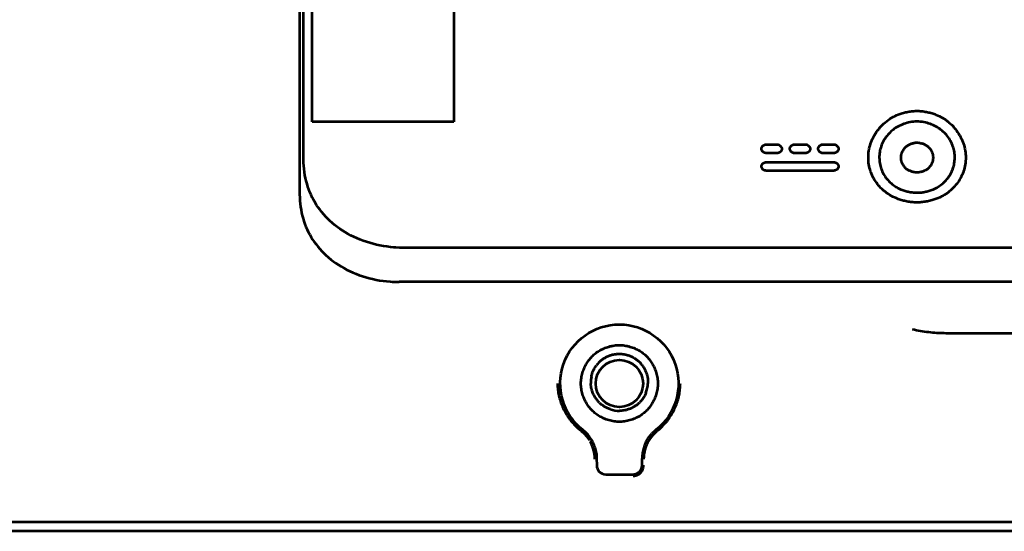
# Model space of a CAD drawing. Header units: millimetres. Extents: x 0 to 820, y 0 to 1200.
# Tile 57 of 81: x 246 to 300, y 856 to 884. Entities that reach past the tile are written whole.
import ezdxf

# ---------------------------------------------------------------- set-up
doc = ezdxf.new("R2010")
doc.units = ezdxf.units.MM
doc.header["$MEASUREMENT"] = 0
doc.layers.add('Layer 1', color=7, linetype='Continuous', lineweight=0)

# ---------------------------------------------------------------- blocks, each defined once
blk = doc.blocks.new('Block_3')
at = {"layer": 'Layer 1', "color": 18, "lineweight": 53, "true_color": 0x010101}
for p, q in [((261.84, 878.309), (261.84, 939.509)), ((269.64, 939.509), (269.64, 878.309)), ((261.148, 901.519), (261.149, 874.303)), ((269.64, 878.309), (261.84, 878.309)), ((286.801, 877.062), (287.434, 877.062)), ((288.36, 877.062), (288.994, 877.062)), ((289.92, 877.062), (290.553, 877.062)), ((287.434, 876.587), (286.801, 876.587)), ((288.994, 876.587), (288.36, 876.587)), ((290.553, 876.587), (289.92, 876.587)), ((286.801, 876.086), (290.553, 876.086)), ((290.553, 875.619), (286.801, 875.619)), ((300.494, 871.378), (266.832, 871.378)), ((312.938, 869.494), (266.622, 869.494)), ((302.384, 866.667), (296.765, 866.667)), ((280.814, 861.313), (280.815, 861.312)), ((280.814, 861.313), (280.827, 861.303)), ((277.488, 859.786), (277.49, 859.409)), ((279.99, 859.409), (279.991, 859.786)), ((277.99, 858.909), (279.49, 858.909)), ((70.99, 856.291), (301.636, 856.291))]:
    blk.add_line(p, q, dxfattribs=at)
for points in [[(261.359, 878.854), (261.357, 879.949), (261.356, 882.236), (261.355, 884.523), (261.354, 885.715), (261.354, 888.002), (261.354, 890.289), (261.354, 892.576), (261.354, 894.863), (261.354, 897.15), (261.354, 899.437), (261.354, 901.724)], [(261.36, 878.306), (261.36, 878.361), (261.36, 878.415), (261.359, 878.47), (261.359, 878.525), (261.359, 878.58), (261.359, 878.635), (261.359, 878.69), (261.359, 878.744), (261.359, 878.799), (261.359, 878.854)], [(294.071, 874.06), (293.977, 874.098), (293.884, 874.139), (293.877, 874.142), (293.785, 874.188), (293.695, 874.237), (293.607, 874.289), (293.521, 874.345), (293.437, 874.403), (293.356, 874.465), (293.279, 874.529), (293.204, 874.596), (293.132, 874.665), (293.064, 874.736), (293, 874.809), (292.939, 874.883), (292.882, 874.96), (292.828, 875.038), (292.777, 875.119), (292.729, 875.203), (292.684, 875.289), (292.643, 875.377), (292.605, 875.467), (292.571, 875.558), (292.563, 875.582), (292.533, 875.675), (292.508, 875.768), (292.486, 875.863), (292.468, 875.958), (292.454, 876.054), (292.444, 876.149), (292.438, 876.244), (292.436, 876.338), (292.437, 876.433), (292.443, 876.528), (292.453, 876.623), (292.466, 876.719), (292.484, 876.815), (292.506, 876.91), (292.531, 877.006), (292.561, 877.101), (292.594, 877.194), (292.631, 877.288), (292.672, 877.379), (292.716, 877.47), (292.727, 877.49), (292.776, 877.579), (292.829, 877.665), (292.884, 877.749), (292.943, 877.83), (293.005, 877.91), (293.071, 877.988), (293.14, 878.064), (293.212, 878.137), (293.288, 878.208), (293.366, 878.276), (293.446, 878.341), (293.459, 878.35), (293.542, 878.412), (293.627, 878.47), (293.714, 878.524), (293.803, 878.575), (293.892, 878.622), (293.983, 878.665), (294.075, 878.704)], [(294.075, 878.704), (294.13, 878.726), (294.187, 878.747), (294.245, 878.766), (294.303, 878.784), (294.363, 878.802), (294.423, 878.817), (294.485, 878.832), (294.547, 878.846), (294.611, 878.858), (294.675, 878.869), (294.74, 878.879), (294.805, 878.888), (294.871, 878.895), (294.938, 878.9), (295.005, 878.905), (295.073, 878.908), (295.116, 878.909)], [(295.116, 878.909), (295.155, 878.908), (295.226, 878.904), (295.296, 878.899), (295.365, 878.892), (295.434, 878.885), (295.501, 878.876), (295.567, 878.866), (295.633, 878.854), (295.696, 878.842), (295.76, 878.828), (295.822, 878.813), (295.882, 878.797), (295.942, 878.779), (296, 878.761), (296.057, 878.742), (296.113, 878.721), (296.168, 878.7)], [(296.168, 878.7), (296.259, 878.66), (296.349, 878.618), (296.438, 878.571), (296.525, 878.52), (296.612, 878.466), (296.696, 878.409), (296.778, 878.347), (296.859, 878.283), (296.871, 878.273), (296.948, 878.205), (297.023, 878.134), (297.095, 878.061), (297.164, 877.985), (297.229, 877.907), (297.291, 877.827), (297.35, 877.745), (297.405, 877.66), (297.458, 877.574), (297.466, 877.559), (297.515, 877.47), (297.559, 877.38), (297.6, 877.288), (297.637, 877.195), (297.671, 877.101), (297.7, 877.006), (297.726, 876.911), (297.747, 876.815), (297.765, 876.72), (297.779, 876.625), (297.788, 876.529), (297.794, 876.434), (297.796, 876.34), (297.794, 876.246), (297.788, 876.151), (297.778, 876.056), (297.764, 875.961), (297.746, 875.866), (297.725, 875.771), (297.699, 875.677), (297.67, 875.585), (297.663, 875.566), (297.629, 875.474), (297.592, 875.385), (297.551, 875.296), (297.507, 875.21), (297.459, 875.127), (297.409, 875.045), (297.355, 874.967), (297.298, 874.89), (297.237, 874.815), (297.173, 874.742), (297.105, 874.671), (297.035, 874.602), (296.96, 874.535), (296.883, 874.471), (296.802, 874.409), (296.72, 874.35), (296.634, 874.294), (296.546, 874.242), (296.457, 874.193), (296.452, 874.19), (296.361, 874.145), (296.269, 874.103), (296.175, 874.066)], [(261.365, 876.224), (261.364, 876.432), (261.364, 876.64), (261.363, 876.848), (261.362, 877.056), (261.362, 877.265), (261.361, 877.473), (261.361, 877.681), (261.36, 877.889), (261.36, 878.098), (261.36, 878.306)], [(295.116, 878.326), (295.026, 878.322), (295.01, 878.321), (294.921, 878.313), (294.831, 878.301), (294.742, 878.286), (294.653, 878.268), (294.566, 878.246), (294.48, 878.221), (294.396, 878.193), (294.313, 878.163), (294.233, 878.129), (294.154, 878.092), (294.078, 878.053), (294.005, 878.012), (293.934, 877.968), (293.865, 877.921), (293.8, 877.872), (293.736, 877.821), (293.675, 877.767), (293.615, 877.71), (293.558, 877.65), (293.503, 877.588), (293.45, 877.523), (293.407, 877.466), (293.36, 877.398), (293.315, 877.327), (293.274, 877.256), (293.236, 877.183), (293.201, 877.109), (293.169, 877.034), (293.141, 876.958), (293.116, 876.882), (293.095, 876.805), (293.077, 876.728), (293.063, 876.651), (293.052, 876.572), (293.044, 876.492), (293.039, 876.412), (293.038, 876.331), (293.041, 876.25), (293.047, 876.17), (293.054, 876.106), (293.065, 876.026), (293.081, 875.946), (293.099, 875.868), (293.121, 875.791), (293.146, 875.715), (293.174, 875.641), (293.205, 875.569), (293.239, 875.498), (293.275, 875.43), (293.315, 875.364), (293.358, 875.298), (293.404, 875.234), (293.453, 875.171), (293.506, 875.109), (293.562, 875.049), (293.621, 874.991), (293.683, 874.935), (293.747, 874.881), (293.814, 874.829), (293.883, 874.78), (293.954, 874.734), (294.003, 874.705), (294.076, 874.663), (294.152, 874.626), (294.227, 874.591), (294.303, 874.56)], [(295.922, 874.558), (295.999, 874.589), (296.075, 874.623), (296.15, 874.661), (296.224, 874.702), (296.273, 874.731), (296.344, 874.778), (296.414, 874.826), (296.481, 874.878), (296.545, 874.931), (296.607, 874.988), (296.666, 875.046), (296.722, 875.106), (296.775, 875.167), (296.825, 875.23), (296.871, 875.294), (296.914, 875.36), (296.954, 875.426), (296.991, 875.494), (297.025, 875.565), (297.056, 875.637), (297.084, 875.711), (297.109, 875.786), (297.131, 875.863), (297.15, 875.942), (297.165, 876.021), (297.178, 876.101), (297.185, 876.166), (297.191, 876.247), (297.193, 876.328), (297.192, 876.409), (297.188, 876.489), (297.18, 876.569), (297.169, 876.647), (297.155, 876.725), (297.137, 876.802), (297.116, 876.879), (297.092, 876.955), (297.063, 877.031), (297.032, 877.106), (296.997, 877.18), (296.959, 877.253), (296.918, 877.324), (296.874, 877.395), (296.826, 877.463), (296.776, 877.53), (296.731, 877.585), (296.676, 877.647), (296.618, 877.707), (296.559, 877.765), (296.497, 877.82), (296.433, 877.871), (296.367, 877.92), (296.299, 877.967), (296.228, 878.011), (296.154, 878.053), (296.078, 878.093), (296, 878.129), (295.92, 878.163), (295.838, 878.194), (295.754, 878.222), (295.668, 878.247), (295.582, 878.268), (295.495, 878.286), (295.406, 878.302), (295.381, 878.305), (295.292, 878.316), (295.204, 878.323), (295.116, 878.326)], [(286.551, 876.824), (286.554, 876.84), (286.558, 876.857), (286.564, 876.875), (286.571, 876.893), (286.58, 876.91), (286.59, 876.928), (286.601, 876.945), (286.614, 876.961), (286.624, 876.972), (286.638, 876.987), (286.653, 877.001), (286.669, 877.013), (286.685, 877.024), (286.701, 877.033), (286.717, 877.041), (286.733, 877.046)], [(286.733, 877.047), (286.733, 877.047), (286.74, 877.049), (286.747, 877.05), (286.753, 877.052), (286.76, 877.054), (286.767, 877.056), (286.774, 877.057), (286.781, 877.059), (286.788, 877.06), (286.794, 877.061), (286.801, 877.062)], [(287.434, 877.062), (287.451, 877.06), (287.468, 877.057), (287.485, 877.051), (287.503, 877.045), (287.521, 877.036), (287.539, 877.027), (287.556, 877.016), (287.574, 877.003), (287.591, 876.989), (287.593, 876.987), (287.609, 876.972), (287.623, 876.956), (287.636, 876.939), (287.647, 876.922), (287.658, 876.906), (287.666, 876.889), (287.673, 876.872), (287.678, 876.855), (287.682, 876.839), (287.684, 876.823)], [(288.186, 876.982), (288.195, 876.99), (288.205, 876.998), (288.214, 877.006), (288.225, 877.013), (288.235, 877.02), (288.246, 877.026), (288.257, 877.032), (288.269, 877.037), (288.281, 877.042), (288.292, 877.046)], [(288.292, 877.046), (288.292, 877.046), (288.299, 877.049), (288.306, 877.051), (288.312, 877.052), (288.319, 877.054), (288.326, 877.056), (288.333, 877.057), (288.34, 877.059), (288.347, 877.06), (288.353, 877.061), (288.36, 877.062)], [(288.994, 877.062), (289.01, 877.06), (289.027, 877.057), (289.044, 877.052), (289.062, 877.045), (289.08, 877.037), (289.098, 877.027), (289.115, 877.016), (289.133, 877.003), (289.149, 876.989), (289.152, 876.987), (289.167, 876.972), (289.182, 876.956), (289.195, 876.94), (289.206, 876.923), (289.216, 876.906), (289.225, 876.889), (289.232, 876.872), (289.237, 876.856), (289.241, 876.84), (289.244, 876.823)], [(289.745, 876.982), (289.754, 876.99), (289.764, 876.998), (289.774, 877.006), (289.784, 877.013), (289.794, 877.02), (289.805, 877.026), (289.817, 877.032), (289.828, 877.037), (289.84, 877.042), (289.852, 877.046)], [(289.852, 877.046), (289.852, 877.046), (289.858, 877.049), (289.865, 877.051), (289.872, 877.052), (289.878, 877.054), (289.885, 877.056), (289.892, 877.057), (289.899, 877.059), (289.906, 877.06), (289.913, 877.061), (289.92, 877.062)], [(290.553, 877.062), (290.569, 877.06), (290.586, 877.057), (290.603, 877.052), (290.621, 877.045), (290.639, 877.037), (290.657, 877.027), (290.675, 877.016), (290.692, 877.003), (290.708, 876.989), (290.711, 876.987), (290.726, 876.972), (290.741, 876.956), (290.754, 876.94), (290.766, 876.923), (290.776, 876.906), (290.784, 876.889), (290.791, 876.872), (290.797, 876.856), (290.8, 876.84), (290.803, 876.823)], [(295.116, 875.513), (295.093, 875.515), (295.049, 875.519), (295.005, 875.525), (294.963, 875.532), (294.921, 875.541), (294.88, 875.551), (294.841, 875.562), (294.802, 875.575), (294.765, 875.588), (294.73, 875.603), (294.695, 875.618), (294.662, 875.634), (294.631, 875.652), (294.6, 875.67), (294.572, 875.689), (294.544, 875.71), (294.518, 875.73), (294.493, 875.752), (294.47, 875.775), (294.446, 875.799), (294.424, 875.824), (294.403, 875.851), (294.383, 875.878), (294.364, 875.907), (294.346, 875.937), (294.329, 875.968), (294.313, 876), (294.312, 876.002), (294.298, 876.034), (294.285, 876.067), (294.274, 876.1), (294.264, 876.134), (294.256, 876.167), (294.249, 876.201), (294.244, 876.235), (294.24, 876.269), (294.237, 876.303), (294.237, 876.336), (294.237, 876.37), (294.24, 876.403), (294.243, 876.437), (294.248, 876.471), (294.255, 876.505), (294.264, 876.539), (294.273, 876.572), (294.284, 876.606), (294.297, 876.639), (294.311, 876.671), (294.326, 876.703), (294.328, 876.705), (294.345, 876.736), (294.363, 876.767), (294.382, 876.796), (294.402, 876.824), (294.424, 876.851), (294.446, 876.878), (294.47, 876.902), (294.494, 876.926), (294.519, 876.948), (294.545, 876.97), (294.573, 876.99), (294.602, 877.011), (294.633, 877.029), (294.664, 877.048), (294.697, 877.064), (294.731, 877.08), (294.767, 877.095), (294.803, 877.109), (294.841, 877.121), (294.879, 877.133), (294.918, 877.142), (294.958, 877.151), (294.998, 877.158), (295.039, 877.164), (295.081, 877.168), (295.116, 877.17)], [(295.116, 877.171), (295.146, 877.168), (295.188, 877.164), (295.23, 877.158), (295.271, 877.15), (295.312, 877.142), (295.352, 877.132), (295.391, 877.12), (295.428, 877.108), (295.465, 877.094), (295.501, 877.079), (295.535, 877.063), (295.568, 877.046), (295.6, 877.028), (295.63, 877.01), (295.659, 876.99), (295.687, 876.969), (295.713, 876.948), (295.738, 876.926), (295.762, 876.902), (295.785, 876.878), (295.808, 876.852), (295.829, 876.825), (295.85, 876.797), (295.869, 876.767), (295.887, 876.737), (295.904, 876.706), (295.919, 876.675), (295.921, 876.671), (295.935, 876.639), (295.948, 876.606), (295.959, 876.572), (295.968, 876.539), (295.977, 876.505), (295.983, 876.471), (295.989, 876.437), (295.992, 876.403), (295.994, 876.369), (295.995, 876.336), (295.994, 876.302), (295.992, 876.269), (295.988, 876.235), (295.983, 876.201), (295.976, 876.167), (295.967, 876.133), (295.958, 876.099), (295.946, 876.066), (295.934, 876.034), (295.932, 876.031), (295.918, 875.999), (295.903, 875.968), (295.886, 875.937), (295.868, 875.907), (295.849, 875.878), (295.828, 875.851), (295.807, 875.824), (295.785, 875.799), (295.762, 875.775), (295.738, 875.752), (295.713, 875.73), (295.687, 875.709), (295.66, 875.689), (295.631, 875.67), (295.601, 875.652), (295.569, 875.635), (295.536, 875.618), (295.502, 875.602), (295.466, 875.588), (295.429, 875.575), (295.391, 875.562), (295.351, 875.551), (295.311, 875.541), (295.269, 875.533), (295.226, 875.525), (295.182, 875.519), (295.138, 875.515), (295.116, 875.513)], [(286.684, 876.623), (286.67, 876.632), (286.655, 876.643), (286.641, 876.654), (286.628, 876.668), (286.615, 876.683), (286.603, 876.699), (286.591, 876.715), (286.581, 876.733), (286.574, 876.748), (286.566, 876.767), (286.56, 876.786), (286.555, 876.805), (286.551, 876.823)], [(286.801, 876.587), (286.789, 876.589), (286.777, 876.591), (286.765, 876.593), (286.753, 876.596), (286.741, 876.599), (286.729, 876.603), (286.718, 876.608), (286.706, 876.612), (286.695, 876.617), (286.684, 876.623)], [(287.503, 876.603), (287.503, 876.603), (287.496, 876.601), (287.489, 876.599), (287.483, 876.597), (287.476, 876.595), (287.469, 876.593), (287.462, 876.592), (287.455, 876.591), (287.448, 876.589), (287.441, 876.588), (287.434, 876.587)], [(287.609, 876.667), (287.6, 876.658), (287.59, 876.65), (287.581, 876.643), (287.57, 876.635), (287.56, 876.629), (287.549, 876.623), (287.538, 876.617), (287.526, 876.612), (287.514, 876.607), (287.503, 876.603)], [(287.684, 876.824), (287.682, 876.806), (287.678, 876.789), (287.673, 876.772), (287.667, 876.755), (287.66, 876.739), (287.651, 876.723), (287.642, 876.708), (287.632, 876.693), (287.621, 876.68), (287.609, 876.667)], [(288.11, 876.824), (288.113, 876.841), (288.117, 876.858), (288.122, 876.875), (288.128, 876.892), (288.135, 876.909), (288.143, 876.925), (288.152, 876.94), (288.163, 876.955), (288.174, 876.969), (288.186, 876.982)], [(288.36, 876.587), (288.35, 876.589), (288.329, 876.592), (288.308, 876.597), (288.288, 876.603), (288.269, 876.611), (288.251, 876.619), (288.234, 876.629), (288.218, 876.639), (288.203, 876.65), (288.19, 876.662), (288.178, 876.675), (288.166, 876.689), (288.155, 876.705), (288.145, 876.722), (288.136, 876.739), (288.128, 876.758), (288.121, 876.778), (288.116, 876.798), (288.111, 876.818), (288.11, 876.823)], [(289.062, 876.603), (289.062, 876.603), (289.055, 876.601), (289.049, 876.599), (289.042, 876.597), (289.035, 876.595), (289.028, 876.593), (289.021, 876.592), (289.014, 876.591), (289.007, 876.589), (289, 876.588), (288.994, 876.587)], [(289.169, 876.667), (289.159, 876.658), (289.15, 876.65), (289.14, 876.642), (289.13, 876.635), (289.119, 876.629), (289.108, 876.623), (289.097, 876.617), (289.085, 876.612), (289.074, 876.607), (289.062, 876.603)], [(289.244, 876.824), (289.241, 876.806), (289.237, 876.789), (289.232, 876.772), (289.226, 876.755), (289.219, 876.739), (289.211, 876.723), (289.202, 876.708), (289.192, 876.693), (289.18, 876.68), (289.168, 876.667)], [(289.67, 876.824), (289.672, 876.841), (289.676, 876.858), (289.681, 876.875), (289.687, 876.892), (289.694, 876.909), (289.703, 876.925), (289.712, 876.94), (289.722, 876.955), (289.733, 876.969), (289.745, 876.982)], [(289.92, 876.587), (289.909, 876.589), (289.888, 876.592), (289.867, 876.597), (289.847, 876.603), (289.828, 876.611), (289.81, 876.619), (289.793, 876.629), (289.778, 876.639), (289.763, 876.65), (289.75, 876.662), (289.737, 876.675), (289.725, 876.689), (289.714, 876.705), (289.704, 876.722), (289.695, 876.739), (289.687, 876.758), (289.68, 876.778), (289.675, 876.798), (289.671, 876.818), (289.67, 876.823)], [(290.621, 876.603), (290.621, 876.603), (290.615, 876.601), (290.608, 876.599), (290.601, 876.597), (290.594, 876.595), (290.587, 876.593), (290.58, 876.592), (290.574, 876.591), (290.567, 876.589), (290.56, 876.588), (290.553, 876.587)], [(290.803, 876.824), (290.8, 876.807), (290.796, 876.79), (290.79, 876.773), (290.783, 876.755), (290.775, 876.738), (290.765, 876.72), (290.753, 876.703), (290.74, 876.687), (290.731, 876.677), (290.717, 876.662), (290.702, 876.649), (290.686, 876.636), (290.67, 876.626), (290.654, 876.616), (290.637, 876.609), (290.621, 876.603)], [(266.832, 871.378), (266.641, 871.38), (266.447, 871.389), (266.336, 871.397), (266.142, 871.415), (265.949, 871.439), (265.755, 871.469), (265.564, 871.504), (265.374, 871.545), (265.186, 871.591), (265.001, 871.642), (264.818, 871.7), (264.64, 871.761), (264.465, 871.828), (264.293, 871.899), (264.126, 871.975), (263.964, 872.055), (263.806, 872.14), (263.653, 872.228), (263.505, 872.319), (263.361, 872.415), (263.224, 872.514), (263.091, 872.617), (262.963, 872.723), (262.941, 872.741), (262.818, 872.852), (262.699, 872.967), (262.584, 873.086), (262.474, 873.208), (262.369, 873.334), (262.269, 873.463), (262.174, 873.595), (262.084, 873.73), (261.999, 873.867), (261.919, 874.006), (261.846, 874.148), (261.777, 874.291), (261.714, 874.437), (261.656, 874.587), (261.603, 874.739), (261.555, 874.896), (261.511, 875.055), (261.473, 875.216), (261.441, 875.381), (261.414, 875.546), (261.393, 875.713), (261.378, 875.881), (261.369, 876.05), (261.365, 876.218), (261.365, 876.224)], [(286.551, 875.851), (286.554, 875.868), (286.558, 875.885), (286.564, 875.902), (286.571, 875.919), (286.579, 875.936), (286.59, 875.954), (286.601, 875.97), (286.614, 875.987), (286.622, 875.996), (286.637, 876.011), (286.652, 876.024), (286.668, 876.037), (286.684, 876.047), (286.7, 876.057), (286.717, 876.064), (286.733, 876.07)], [(286.733, 876.07), (286.733, 876.07), (286.74, 876.072), (286.746, 876.074), (286.753, 876.076), (286.76, 876.078), (286.767, 876.079), (286.773, 876.081), (286.781, 876.082), (286.787, 876.084), (286.794, 876.085), (286.801, 876.086)], [(290.553, 876.086), (290.565, 876.084), (290.577, 876.083), (290.589, 876.08), (290.601, 876.077), (290.613, 876.074), (290.625, 876.07), (290.636, 876.066), (290.648, 876.061), (290.659, 876.055), (290.67, 876.05)], [(290.67, 876.05), (290.685, 876.04), (290.7, 876.03), (290.715, 876.017), (290.729, 876.003), (290.742, 875.988), (290.754, 875.972), (290.765, 875.955), (290.775, 875.938), (290.784, 875.921), (290.791, 875.903), (290.796, 875.885), (290.8, 875.868), (290.803, 875.851)], [(286.801, 875.619), (286.791, 875.62), (286.77, 875.623), (286.749, 875.628), (286.729, 875.634), (286.71, 875.642), (286.692, 875.65), (286.675, 875.659), (286.659, 875.67), (286.644, 875.681), (286.631, 875.693), (286.619, 875.705), (286.607, 875.719), (286.596, 875.735), (286.586, 875.751), (286.577, 875.769), (286.569, 875.787), (286.562, 875.807), (286.556, 875.827), (286.552, 875.847), (286.551, 875.851)], [(290.621, 875.634), (290.621, 875.634), (290.615, 875.632), (290.608, 875.63), (290.601, 875.628), (290.594, 875.626), (290.587, 875.625), (290.58, 875.623), (290.574, 875.622), (290.567, 875.621), (290.56, 875.62), (290.553, 875.618)], [(290.803, 875.851), (290.8, 875.835), (290.796, 875.818), (290.79, 875.801), (290.783, 875.784), (290.775, 875.767), (290.765, 875.75), (290.753, 875.733), (290.74, 875.717), (290.732, 875.707), (290.717, 875.693), (290.702, 875.679), (290.686, 875.667), (290.67, 875.657), (290.654, 875.648), (290.637, 875.64), (290.621, 875.634)], [(294.303, 874.561), (294.354, 874.542), (294.405, 874.525), (294.458, 874.509), (294.511, 874.494), (294.566, 874.48), (294.621, 874.467), (294.678, 874.455), (294.735, 874.445), (294.794, 874.436), (294.853, 874.428), (294.913, 874.422), (294.974, 874.417), (295.035, 874.413), (295.097, 874.411), (295.116, 874.41)], [(295.116, 874.411), (295.132, 874.411), (295.193, 874.413), (295.253, 874.416), (295.313, 874.421), (295.373, 874.427), (295.432, 874.435), (295.49, 874.444), (295.547, 874.454), (295.604, 874.465), (295.659, 874.478), (295.714, 874.491), (295.767, 874.506), (295.82, 874.523), (295.872, 874.54), (295.922, 874.558)], [(261.149, 874.304), (261.152, 874.138), (261.152, 874.125), (261.162, 873.959), (261.176, 873.793), (261.197, 873.629), (261.224, 873.465), (261.256, 873.304), (261.293, 873.144), (261.336, 872.987), (261.384, 872.832), (261.437, 872.681), (261.495, 872.533), (261.558, 872.389), (261.626, 872.247), (261.7, 872.107), (261.779, 871.968), (261.864, 871.833), (261.953, 871.699), (262.049, 871.568), (262.149, 871.44), (262.254, 871.315), (262.364, 871.194), (262.479, 871.076), (262.598, 870.961), (262.722, 870.851), (262.743, 870.833), (262.872, 870.727), (263.005, 870.625), (263.143, 870.526), (263.287, 870.431), (263.436, 870.339), (263.589, 870.252), (263.747, 870.168), (263.91, 870.088), (264.078, 870.012), (264.249, 869.941), (264.424, 869.875), (264.603, 869.814), (264.786, 869.757), (264.971, 869.706), (265.159, 869.66), (265.35, 869.619), (265.542, 869.584), (265.735, 869.554), (265.929, 869.531), (266.124, 869.513), (266.236, 869.505), (266.43, 869.497), (266.622, 869.494)], [(295.116, 873.87), (295.099, 873.87), (295.03, 873.872), (294.961, 873.876), (294.893, 873.88), (294.826, 873.886), (294.758, 873.894), (294.692, 873.903), (294.626, 873.913), (294.561, 873.925), (294.496, 873.937), (294.433, 873.951), (294.37, 873.966), (294.308, 873.983), (294.247, 874), (294.188, 874.019), (294.129, 874.039), (294.071, 874.06)], [(296.175, 874.066), (296.118, 874.044), (296.06, 874.025), (296, 874.006), (295.94, 873.988), (295.878, 873.971), (295.816, 873.956), (295.752, 873.941), (295.687, 873.928), (295.621, 873.917), (295.555, 873.906), (295.488, 873.897), (295.419, 873.889), (295.351, 873.882), (295.281, 873.877), (295.211, 873.873), (295.14, 873.87), (295.116, 873.87)], [(296.765, 866.667), (296.722, 866.667), (296.607, 866.669), (296.492, 866.672), (296.377, 866.676), (296.262, 866.682), (296.213, 866.685), (296.098, 866.693), (295.984, 866.703), (295.871, 866.714), (295.758, 866.726), (295.645, 866.74), (295.532, 866.756), (295.421, 866.773), (295.309, 866.791), (295.199, 866.811), (295.089, 866.832), (294.98, 866.855), (294.871, 866.879)], [(276.625, 863.909), (276.627, 863.981), (276.632, 864.053), (276.64, 864.125), (276.65, 864.197), (276.662, 864.27), (276.676, 864.342), (276.678, 864.348), (276.695, 864.42), (276.714, 864.492), (276.737, 864.562), (276.761, 864.632), (276.787, 864.701), (276.815, 864.769), (276.846, 864.835), (276.878, 864.9), (276.912, 864.964), (276.948, 865.025), (276.986, 865.086), (277.025, 865.144), (277.066, 865.2), (277.109, 865.254), (277.152, 865.306), (277.197, 865.357), (277.244, 865.405), (277.292, 865.451), (277.342, 865.497), (277.395, 865.54), (277.449, 865.583), (277.505, 865.624), (277.564, 865.663), (277.624, 865.701), (277.685, 865.737), (277.749, 865.771), (277.814, 865.803), (277.88, 865.834), (277.948, 865.862), (278.017, 865.888), (278.087, 865.913), (278.157, 865.934), (278.229, 865.954), (278.301, 865.971), (278.307, 865.972), (278.379, 865.987), (278.452, 866), (278.524, 866.009), (278.597, 866.017), (278.668, 866.022), (278.739, 866.024)], [(278.74, 866.024), (278.811, 866.022), (278.883, 866.017), (278.955, 866.009), (279.027, 865.999), (279.1, 865.987), (279.172, 865.973), (279.178, 865.971), (279.25, 865.954), (279.322, 865.934), (279.393, 865.912), (279.462, 865.888), (279.531, 865.862), (279.599, 865.834), (279.666, 865.803), (279.731, 865.771), (279.794, 865.737), (279.856, 865.701), (279.916, 865.663), (279.974, 865.624), (280.03, 865.583), (280.084, 865.54), (280.137, 865.496), (280.187, 865.451), (280.235, 865.405), (280.282, 865.357), (280.327, 865.307), (280.37, 865.254), (280.413, 865.2), (280.454, 865.144), (280.493, 865.085), (280.531, 865.025), (280.567, 864.964), (280.601, 864.9), (280.634, 864.835), (280.664, 864.769), (280.692, 864.701), (280.719, 864.632), (280.743, 864.562), (280.765, 864.492), (280.784, 864.42), (280.802, 864.348), (280.803, 864.342), (280.817, 864.27), (280.83, 864.197), (280.84, 864.125), (280.847, 864.052), (280.852, 863.981), (280.855, 863.91)], [(277.702, 865.149), (277.723, 865.168), (277.759, 865.198), (277.797, 865.226), (277.834, 865.253), (277.872, 865.28), (277.911, 865.304), (277.95, 865.328), (277.991, 865.35), (278.033, 865.372), (278.075, 865.392), (278.118, 865.412), (278.162, 865.43), (278.207, 865.446), (278.252, 865.462), (278.298, 865.476), (278.323, 865.483), (278.369, 865.495), (278.416, 865.506), (278.462, 865.515), (278.509, 865.523), (278.555, 865.529), (278.602, 865.534), (278.648, 865.537), (278.694, 865.54), (278.74, 865.54)], [(278.74, 865.54), (278.786, 865.54), (278.832, 865.538), (278.879, 865.534), (278.926, 865.529), (278.973, 865.523), (279.02, 865.515), (279.047, 865.51), (279.093, 865.5), (279.139, 865.488), (279.185, 865.476), (279.23, 865.462), (279.274, 865.447)], [(279.274, 865.447), (279.317, 865.431), (279.36, 865.413), (279.403, 865.394), (279.445, 865.373), (279.487, 865.351), (279.529, 865.328), (279.551, 865.315), (279.591, 865.29), (279.63, 865.263), (279.669, 865.236), (279.706, 865.208), (279.743, 865.179), (279.778, 865.149)], [(277.201, 864.293), (277.211, 864.337), (277.223, 864.382), (277.236, 864.427), (277.25, 864.472), (277.266, 864.516), (277.283, 864.56), (277.302, 864.604), (277.316, 864.635), (277.337, 864.678), (277.359, 864.72), (277.382, 864.761), (277.406, 864.801), (277.431, 864.841), (277.457, 864.879), (277.485, 864.916)], [(279.995, 864.916), (279.999, 864.91), (280.027, 864.871), (280.053, 864.832), (280.078, 864.793), (280.102, 864.753), (280.125, 864.713), (280.146, 864.672), (280.166, 864.63), (280.185, 864.588), (280.202, 864.544), (280.219, 864.5), (280.234, 864.456), (280.248, 864.41), (280.26, 864.364), (280.272, 864.318), (280.28, 864.281), (280.288, 864.235), (280.296, 864.188), (280.301, 864.141), (280.306, 864.094), (280.309, 864.047), (280.311, 864.001), (280.311, 863.955), (280.31, 863.909)], [(275.33, 863.909), (275.33, 863.889), (275.334, 863.806), (275.339, 863.725), (275.346, 863.643), (275.355, 863.562), (275.367, 863.482), (275.379, 863.403), (275.394, 863.323), (275.411, 863.244), (275.43, 863.165), (275.451, 863.086), (275.474, 863.008), (275.499, 862.929), (275.526, 862.851), (275.555, 862.772), (275.586, 862.695), (275.618, 862.618), (275.653, 862.541), (275.689, 862.466), (275.712, 862.421), (275.751, 862.347), (275.792, 862.274), (275.835, 862.202), (275.879, 862.131), (275.925, 862.062), (275.972, 861.994), (276.02, 861.927), (276.07, 861.863), (276.121, 861.799), (276.173, 861.738), (276.226, 861.678), (276.28, 861.62)], [(278.74, 861.794), (278.668, 861.797), (278.596, 861.802), (278.524, 861.809), (278.452, 861.819), (278.379, 861.831), (278.307, 861.846), (278.301, 861.847), (278.229, 861.865), (278.158, 861.885), (278.087, 861.906), (278.017, 861.93), (277.948, 861.957), (277.88, 861.985), (277.814, 862.015), (277.749, 862.048), (277.685, 862.082), (277.623, 862.118), (277.563, 862.155), (277.505, 862.195), (277.449, 862.236), (277.395, 862.278), (277.343, 862.322), (277.292, 862.368), (277.244, 862.414), (277.198, 862.462), (277.152, 862.512), (277.109, 862.564), (277.066, 862.619), (277.025, 862.675), (276.986, 862.733), (276.948, 862.793), (276.912, 862.855), (276.878, 862.918), (276.846, 862.983), (276.815, 863.05), (276.787, 863.118), (276.76, 863.187), (276.737, 863.256), (276.715, 863.327), (276.695, 863.399), (276.678, 863.471), (276.677, 863.477), (276.662, 863.549), (276.649, 863.622), (276.64, 863.694), (276.632, 863.766), (276.627, 863.838), (276.625, 863.909)], [(277.637, 862.856), (277.613, 862.879), (277.58, 862.914), (277.549, 862.949), (277.519, 862.984), (277.491, 863.02), (277.463, 863.057), (277.437, 863.095), (277.412, 863.134), (277.388, 863.173), (277.365, 863.214), (277.343, 863.255), (277.322, 863.298), (277.302, 863.341), (277.284, 863.385), (277.266, 863.429), (277.259, 863.451), (277.244, 863.496), (277.229, 863.542), (277.217, 863.588), (277.206, 863.634), (277.196, 863.68), (277.188, 863.726), (277.181, 863.773), (277.176, 863.818), (277.172, 863.864), (277.169, 863.909)], [(280.855, 863.909), (280.852, 863.838), (280.847, 863.766), (280.84, 863.694), (280.83, 863.622), (280.817, 863.549), (280.803, 863.477), (280.801, 863.471), (280.784, 863.399), (280.765, 863.327), (280.743, 863.256), (280.719, 863.187), (280.692, 863.117), (280.664, 863.05), (280.634, 862.983), (280.601, 862.918), (280.567, 862.855), (280.531, 862.793), (280.493, 862.733), (280.454, 862.675), (280.413, 862.619), (280.371, 862.564), (280.327, 862.512), (280.282, 862.462), (280.235, 862.414), (280.187, 862.367), (280.137, 862.322), (280.085, 862.278), (280.03, 862.236), (279.974, 862.195), (279.916, 862.156), (279.856, 862.118), (279.794, 862.082), (279.73, 862.048), (279.665, 862.015), (279.599, 861.985), (279.531, 861.957), (279.462, 861.93), (279.392, 861.906), (279.322, 861.884), (279.25, 861.865), (279.178, 861.847), (279.172, 861.846), (279.1, 861.832), (279.027, 861.819), (278.955, 861.809), (278.883, 861.802), (278.811, 861.797), (278.739, 861.794)], [(281.192, 861.646), (281.204, 861.659), (281.258, 861.72), (281.311, 861.782), (281.362, 861.844), (281.411, 861.908), (281.459, 861.973), (281.505, 862.038), (281.549, 862.104), (281.591, 862.171), (281.632, 862.24), (281.671, 862.31), (281.709, 862.381), (281.745, 862.453), (281.78, 862.527), (281.813, 862.601), (281.845, 862.677), (281.874, 862.754), (281.902, 862.831), (281.929, 862.91), (281.953, 862.989), (281.965, 863.029), (281.986, 863.109), (282.006, 863.189), (282.023, 863.269), (282.039, 863.35), (282.053, 863.431), (282.064, 863.511), (282.074, 863.591), (282.082, 863.672), (282.088, 863.751), (282.092, 863.83), (282.093, 863.909)], [(280.192, 863.373), (280.173, 863.33), (280.154, 863.288), (280.132, 863.247), (280.11, 863.205), (280.086, 863.164), (280.061, 863.124), (280.035, 863.085), (280.024, 863.07), (279.997, 863.031), (279.968, 862.994), (279.938, 862.958), (279.907, 862.923), (279.875, 862.889), (279.843, 862.856)], [(278.231, 862.489), (278.224, 862.492), (278.179, 862.508), (278.136, 862.525), (278.093, 862.544), (278.05, 862.563), (278.008, 862.585), (277.967, 862.607), (277.926, 862.631), (277.898, 862.649), (277.858, 862.674), (277.82, 862.701), (277.782, 862.729), (277.746, 862.758)], [(279.734, 862.758), (279.729, 862.754), (279.691, 862.725), (279.654, 862.697), (279.615, 862.671), (279.577, 862.646), (279.537, 862.622), (279.497, 862.599), (279.456, 862.577), (279.414, 862.557), (279.371, 862.538), (279.327, 862.519), (279.283, 862.502), (279.238, 862.487), (279.192, 862.472), (279.157, 862.462), (279.111, 862.45), (279.064, 862.44), (279.018, 862.43), (278.971, 862.423), (278.924, 862.416), (278.878, 862.411), (278.831, 862.407), (278.785, 862.405), (278.74, 862.405)], [(276.637, 861.292), (276.646, 861.299), (276.655, 861.306), (276.664, 861.313), (276.674, 861.319), (276.684, 861.326), (276.693, 861.333), (276.702, 861.339), (276.712, 861.346), (276.721, 861.353), (276.73, 861.36)], [(280.749, 861.359), (280.756, 861.354), (280.762, 861.35), (280.768, 861.345), (280.775, 861.34), (280.781, 861.336), (280.782, 861.336), (280.788, 861.331), (280.795, 861.327), (280.802, 861.322), (280.808, 861.317), (280.815, 861.313)], [(276.637, 861.292), (276.677, 861.259), (276.717, 861.225), (276.757, 861.19), (276.795, 861.154), (276.833, 861.117), (276.869, 861.078), (276.879, 861.068), (276.914, 861.028), (276.948, 860.987), (276.981, 860.946), (277.013, 860.904), (277.044, 860.861), (277.073, 860.818), (277.101, 860.774)], [(280.189, 860.657), (280.213, 860.703), (280.238, 860.75), (280.264, 860.796), (280.291, 860.841), (280.32, 860.886), (280.35, 860.93), (280.381, 860.974), (280.39, 860.986), (280.423, 861.028), (280.457, 861.07), (280.492, 861.11), (280.527, 861.149)], [(277.397, 859.74), (277.396, 859.792), (277.394, 859.843), (277.39, 859.895), (277.385, 859.948), (277.378, 860), (277.371, 860.052), (277.361, 860.105), (277.35, 860.157), (277.338, 860.209), (277.324, 860.261), (277.319, 860.28), (277.303, 860.332), (277.286, 860.383), (277.268, 860.433), (277.249, 860.482), (277.228, 860.531), (277.207, 860.579), (277.184, 860.626), (277.16, 860.672), (277.135, 860.717)], [(279.49, 858.909), (279.515, 858.91), (279.541, 858.912), (279.567, 858.916), (279.593, 858.921), (279.619, 858.927), (279.645, 858.935), (279.666, 858.943), (279.691, 858.953), (279.716, 858.964), (279.739, 858.977), (279.762, 858.991), (279.784, 859.006), (279.805, 859.022), (279.825, 859.038), (279.843, 859.056), (279.861, 859.074), (279.877, 859.094), (279.893, 859.115), (279.908, 859.137), (279.922, 859.16), (279.935, 859.183), (279.946, 859.208), (279.956, 859.232), (279.964, 859.254), (279.972, 859.28), (279.978, 859.306), (279.983, 859.332), (279.987, 859.358), (279.989, 859.384), (279.989, 859.409)], [(279.49, 858.828), (279.517, 858.828), (279.545, 858.83), (279.573, 858.834), (279.601, 858.839), (279.629, 858.845), (279.657, 858.853), (279.685, 858.862), (279.686, 858.862), (279.713, 858.873), (279.74, 858.885), (279.766, 858.898), (279.791, 858.912), (279.815, 858.927), (279.838, 858.944), (279.861, 858.961), (279.882, 858.979), (279.902, 858.998), (279.921, 859.018), (279.939, 859.039), (279.957, 859.062), (279.973, 859.085), (279.988, 859.109), (280.003, 859.134), (280.016, 859.16), (280.028, 859.187), (280.038, 859.214), (280.047, 859.242), (280.055, 859.27), (280.061, 859.298), (280.066, 859.326), (280.07, 859.354), (280.072, 859.382), (280.073, 859.409)]]:
    blk.add_lwpolyline(points, dxfattribs=at)
for points in [[(275.669, 864.974), (276.122, 866.282), (277.355, 867.159), (278.74, 867.159)], [(278.74, 867.159), (280.124, 867.159), (281.357, 866.282), (281.81, 864.974)], [(277.702, 865.149), (277.622, 865.079), (277.549, 865.001), (277.485, 864.916)], [(279.995, 864.916), (279.931, 865.001), (279.858, 865.079), (279.778, 865.149)], [(276.728, 861.357), (275.641, 862.214), (275.215, 863.666), (275.669, 864.974)], [(281.81, 864.974), (282.264, 863.666), (281.839, 862.214), (280.752, 861.357)], [(277.201, 864.293), (277.175, 864.167), (277.164, 864.038), (277.169, 863.909)], [(280.192, 863.373), (280.262, 863.543), (280.302, 863.725), (280.31, 863.91)], [(277.637, 862.856), (277.671, 862.821), (277.708, 862.789), (277.746, 862.758)], [(278.231, 862.489), (278.395, 862.433), (278.567, 862.405), (278.74, 862.405)], [(279.734, 862.758), (279.772, 862.789), (279.808, 862.822), (279.843, 862.856)], [(276.28, 861.62), (276.392, 861.503), (276.512, 861.395), (276.639, 861.295)], [(277.139, 860.916), (277.024, 861.083), (276.886, 861.231), (276.728, 861.357)], [(280.751, 861.357), (280.671, 861.293), (280.597, 861.224), (280.527, 861.149)], [(280.825, 861.306), (280.956, 861.41), (281.078, 861.524), (281.192, 861.646)], [(277.29, 860.656), (277.246, 860.746), (277.196, 860.833), (277.139, 860.916)], [(280.427, 860.876), (280.378, 860.805), (280.334, 860.732), (280.294, 860.656)], [(280.779, 861.263), (280.645, 861.15), (280.526, 861.02), (280.426, 860.876)], [(277.4, 860.377), (277.37, 860.472), (277.334, 860.566), (277.29, 860.656)], [(277.466, 860.088), (277.451, 860.185), (277.429, 860.282), (277.4, 860.377)], [(280.079, 860.377), (280.05, 860.283), (280.028, 860.186), (280.013, 860.088)], [(280.189, 860.657), (280.146, 860.566), (280.109, 860.473), (280.079, 860.377)], [(280.294, 860.656), (280.208, 860.488), (280.145, 860.308), (280.108, 860.122)], [(277.466, 860.088), (277.481, 859.988), (277.489, 859.887), (277.488, 859.787)], [(280.013, 860.088), (279.998, 859.988), (279.99, 859.887), (279.991, 859.786)], [(280.108, 860.122), (280.084, 859.998), (280.071, 859.873), (280.071, 859.746)], [(280.121, 860.175), (280.09, 860.034), (280.074, 859.89), (280.073, 859.746)], [(280.121, 860.175), (280.09, 860.035), (280.074, 859.891), (280.074, 859.747)], [(277.49, 859.409), (277.49, 859.277), (277.542, 859.15), (277.636, 859.056)], [(277.636, 859.056), (277.73, 858.962), (277.857, 858.909), (277.989, 858.909)]]:
    blk.add_open_spline(points, degree=3, dxfattribs=at)
blk.add_open_spline([(280.04, 863.909), (280.04, 864.627), (279.458, 865.209), (278.74, 865.209), (278.022, 865.209), (277.44, 864.627), (277.44, 863.909), (277.44, 863.191), (278.022, 862.609), (278.74, 862.609), (279.458, 862.609), (280.04, 863.191), (280.04, 863.909)], degree=3, knots=[0, 0, 0, 0, 1, 1, 1, 2, 2, 2, 3, 3, 3, 4, 4, 4, 4], dxfattribs=at)
blk = doc.blocks.new('Block_33')
at = {"layer": 'Layer 1', "color": 18, "lineweight": 53, "true_color": 0x010101}
blk.add_line((596.54, 855.775), (70.939, 855.775), dxfattribs=at)

msp = doc.modelspace()

# ---------------------------------------------------------------- block references
at = {"layer": 'Layer 1'}
for name in ['Block_3', 'Block_33']:
    msp.add_blockref(name, (0, 0), dxfattribs=at)

doc.saveas('drawing.dxf')
